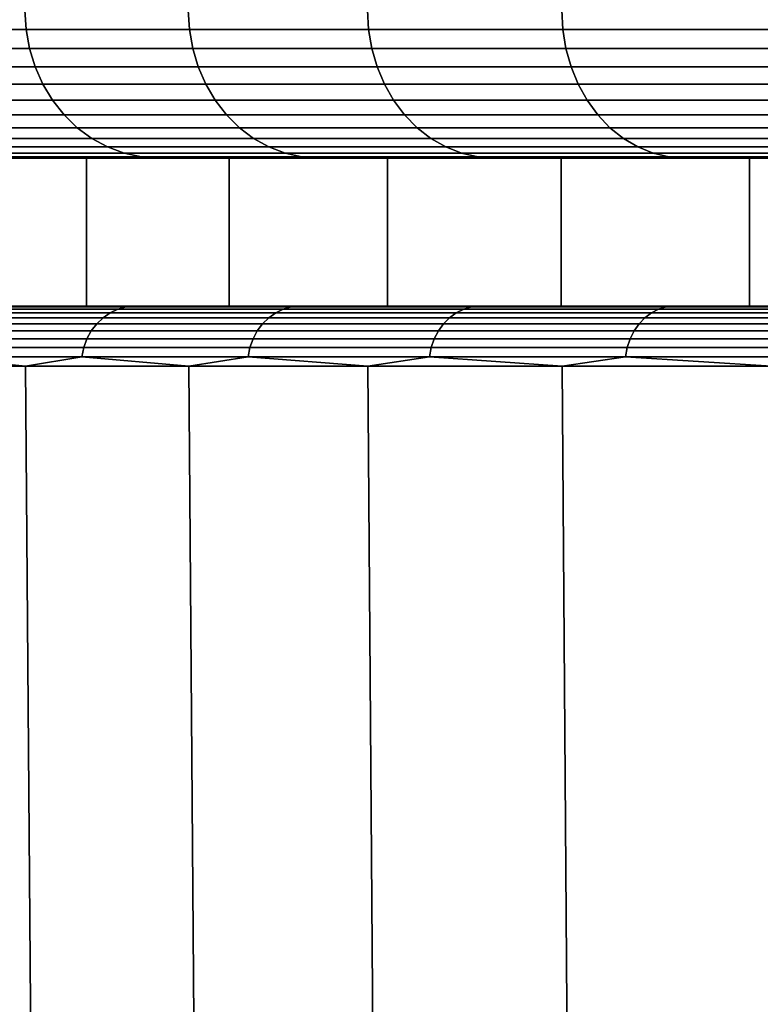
# Model space of a CAD drawing. Header units: metres. Extents: x -109 to 109, y -100 to 58.
# Tile 189 of 256: x -22.62 to -20.12, y -66.06 to -62.73. Entities that reach past the tile are written whole.
import ezdxf

# ---------------------------------------------------------------- set-up
doc = ezdxf.new("R2010")
doc.units = ezdxf.units.M
doc.layers.add('solid_21_062_100_XXX', color=7, linetype='CONTINUOUS')

msp = doc.modelspace()

# ---------------------------------------------------------------- linework, layer by layer
at = {"layer": 'solid_21_062_100_XXX'}
for points in [[(-23.093037, -62.765263, 14.06288), (-22.595865, -62.765263, 15.18448), (-22.599731, -62.700001, 15.186308), (-23.096989, -62.700001, 14.064517)], [(-22.595865, -62.765263, -6.189618), (-23.093037, -62.765263, -5.068018), (-23.096989, -62.700001, -5.069655), (-22.599731, -62.700001, -6.191446)], [(-22.595865, -62.765263, 15.18448), (-22.04426, -62.765263, 16.280333), (-22.048031, -62.700001, 16.282349), (-22.599731, -62.700001, 15.186308)], [(-22.04426, -62.765263, -7.285471), (-22.595865, -62.765263, -6.189618), (-22.599731, -62.700001, -6.191446), (-22.048031, -62.700001, -7.287488)], [(-22.04426, -62.765263, 16.280333), (-21.439547, -62.765263, 17.347801), (-21.443214, -62.700001, 17.349998), (-22.048031, -62.700001, 16.282349)], [(-21.439547, -62.765263, -8.352939), (-22.04426, -62.765263, -7.285471), (-22.048031, -62.700001, -7.287488), (-21.443214, -62.700001, -8.355138)], [(-21.439547, -62.765263, 17.347801), (-20.783184, -62.765263, 18.38431), (-20.786741, -62.700001, 18.386686), (-21.443214, -62.700001, 17.349998)], [(-20.783184, -62.765263, -9.389448), (-21.439547, -62.765263, -8.352939), (-21.443214, -62.700001, -8.355138), (-20.786741, -62.700001, -9.391825)], [(-20.783184, -62.765263, 18.38431), (-20.076752, -62.765263, 19.387365), (-20.080189, -62.700001, 19.389914), (-20.786741, -62.700001, 18.386686)], [(-20.076752, -62.765263, -10.392504), (-20.783184, -62.765263, -9.389448), (-20.786741, -62.700001, -9.391825), (-20.080189, -62.700001, -10.395052)], [(-23.093037, -62.765263, -5.068018), (-22.595865, -62.765263, -6.189618), (-22.584316, -62.829472, -6.184155), (-23.081232, -62.829472, -5.063128)], [(-22.595865, -62.765263, 15.18448), (-23.093037, -62.765263, 14.06288), (-23.081232, -62.829472, 14.05799), (-22.584316, -62.829472, 15.179017)], [(-22.595865, -62.765263, -6.189618), (-22.04426, -62.765263, -7.285471), (-22.032991, -62.829472, -7.279449), (-22.584316, -62.829472, -6.184155)], [(-22.04426, -62.765263, 16.280333), (-22.595865, -62.765263, 15.18448), (-22.584316, -62.829472, 15.179017), (-22.032991, -62.829472, 16.274311)], [(-22.04426, -62.765263, -7.285471), (-21.439547, -62.765263, -8.352939), (-21.428587, -62.829472, -8.34637), (-22.032991, -62.829472, -7.279449)], [(-21.439547, -62.765263, 17.347801), (-22.04426, -62.765263, 16.280333), (-22.032991, -62.829472, 16.274311), (-21.428587, -62.829472, 17.341232)], [(-21.439547, -62.765263, -8.352939), (-20.783184, -62.765263, -9.389448), (-20.77256, -62.829472, -9.38235), (-21.428587, -62.829472, -8.34637)], [(-20.783184, -62.765263, 18.38431), (-21.439547, -62.765263, 17.347801), (-21.428587, -62.829472, 17.341232), (-20.77256, -62.829472, 18.377213)], [(-20.783184, -62.765263, -9.389448), (-20.076752, -62.765263, -10.392504), (-20.06649, -62.829472, -10.384892), (-20.77256, -62.829472, -9.38235)], [(-20.076752, -62.765263, 19.387365), (-20.783184, -62.765263, 18.38431), (-20.77256, -62.829472, 18.377213), (-20.06649, -62.829472, 19.379755)], [(-23.081232, -62.829472, -5.063128), (-22.584316, -62.829472, -6.184155), (-22.565281, -62.891464, -6.175152), (-23.061779, -62.891464, -5.055071)], [(-22.584316, -62.829472, 15.179017), (-23.081232, -62.829472, 14.05799), (-23.061779, -62.891464, 14.049932), (-22.565281, -62.891464, 15.170014)], [(-22.584316, -62.829472, -6.184155), (-22.032991, -62.829472, -7.279449), (-22.014421, -62.891464, -7.269522), (-22.565281, -62.891464, -6.175152)], [(-22.032991, -62.829472, 16.274311), (-22.584316, -62.829472, 15.179017), (-22.565281, -62.891464, 15.170014), (-22.014421, -62.891464, 16.264383)], [(-22.032991, -62.829472, -7.279449), (-21.428587, -62.829472, -8.34637), (-21.410526, -62.891464, -8.335546), (-22.014421, -62.891464, -7.269522)], [(-21.428587, -62.829472, 17.341232), (-22.032991, -62.829472, 16.274311), (-22.014421, -62.891464, 16.264383), (-21.410526, -62.891464, 17.330406)], [(-21.428587, -62.829472, -8.34637), (-20.77256, -62.829472, -9.38235), (-20.755053, -62.891464, -9.370652), (-21.410526, -62.891464, -8.335546)], [(-20.77256, -62.829472, 18.377213), (-21.428587, -62.829472, 17.341232), (-21.410526, -62.891464, 17.330406), (-20.755053, -62.891464, 18.365513)], [(-20.77256, -62.829472, -9.38235), (-20.06649, -62.829472, -10.384892), (-20.049578, -62.891464, -10.37235), (-20.755053, -62.891464, -9.370652)], [(-20.06649, -62.829472, 19.379755), (-20.77256, -62.829472, 18.377213), (-20.755053, -62.891464, 18.365513), (-20.049578, -62.891464, 19.36721)], [(-23.061779, -62.891464, -5.055071), (-22.565281, -62.891464, -6.175152), (-22.539087, -62.950169, -6.162764), (-23.035009, -62.950169, -5.043983)], [(-22.565281, -62.891464, 15.170014), (-23.061779, -62.891464, 14.049932), (-23.035009, -62.950169, 14.038844), (-22.539087, -62.950169, 15.157625)], [(-22.565281, -62.891464, -6.175152), (-22.014421, -62.891464, -7.269522), (-21.988867, -62.950169, -7.255864), (-22.539087, -62.950169, -6.162764)], [(-22.014421, -62.891464, 16.264383), (-22.565281, -62.891464, 15.170014), (-22.539087, -62.950169, 15.157625), (-21.988867, -62.950169, 16.250725)], [(-22.014421, -62.891464, -7.269522), (-21.410526, -62.891464, -8.335546), (-21.385674, -62.950169, -8.320649), (-21.988867, -62.950169, -7.255864)], [(-21.410526, -62.891464, 17.330406), (-22.014421, -62.891464, 16.264383), (-21.988867, -62.950169, 16.250725), (-21.385674, -62.950169, 17.31551)], [(-21.410526, -62.891464, -8.335546), (-20.755053, -62.891464, -9.370652), (-20.730961, -62.950169, -9.354554), (-21.385674, -62.950169, -8.320649)], [(-20.755053, -62.891464, 18.365513), (-21.410526, -62.891464, 17.330406), (-21.385674, -62.950169, 17.31551), (-20.730961, -62.950169, 18.349417)], [(-20.755053, -62.891464, -9.370652), (-20.049578, -62.891464, -10.37235), (-20.026304, -62.950169, -10.355089), (-20.730961, -62.950169, -9.354554)], [(-20.049578, -62.891464, 19.36721), (-20.755053, -62.891464, 18.365513), (-20.730961, -62.950169, 18.349417), (-20.026304, -62.950169, 19.349951)], [(-23.035009, -62.950169, -5.043983), (-22.539087, -62.950169, -6.162764), (-22.506186, -63.004589, -6.147202), (-23.001383, -63.004589, -5.030054)], [(-22.539087, -62.950169, 15.157625), (-23.035009, -62.950169, 14.038844), (-23.001383, -63.004589, 14.024916), (-22.506186, -63.004589, 15.142064)], [(-22.539087, -62.950169, -6.162764), (-21.988867, -62.950169, -7.255864), (-21.956768, -63.004589, -7.238706), (-22.506186, -63.004589, -6.147202)], [(-21.988867, -62.950169, 16.250725), (-22.539087, -62.950169, 15.157625), (-22.506186, -63.004589, 15.142064), (-21.956768, -63.004589, 16.233568)], [(-21.988867, -62.950169, -7.255864), (-21.385674, -62.950169, -8.320649), (-21.354456, -63.004589, -8.301937), (-21.956768, -63.004589, -7.238706)], [(-21.385674, -62.950169, 17.31551), (-21.988867, -62.950169, 16.250725), (-21.956768, -63.004589, 16.233568), (-21.354456, -63.004589, 17.296799)], [(-21.385674, -62.950169, -8.320649), (-20.730961, -62.950169, -9.354554), (-20.700697, -63.004589, -9.334333), (-21.354456, -63.004589, -8.301937)], [(-20.730961, -62.950169, 18.349417), (-21.385674, -62.950169, 17.31551), (-21.354456, -63.004589, 17.296799), (-20.700697, -63.004589, 18.329195)], [(-20.730961, -62.950169, -9.354554), (-20.026304, -62.950169, -10.355089), (-19.99707, -63.004589, -10.333407), (-20.700697, -63.004589, -9.334333)], [(-20.026304, -62.950169, 19.349951), (-20.730961, -62.950169, 18.349417), (-20.700697, -63.004589, 18.329195), (-19.99707, -63.004589, 19.328268)], [(-23.001383, -63.004589, -5.030054), (-22.506186, -63.004589, -6.147202), (-22.467136, -63.053783, -6.128734), (-22.961475, -63.053783, -5.013524)], [(-22.506186, -63.004589, 15.142064), (-23.001383, -63.004589, 14.024916), (-22.961475, -63.053783, 14.008386), (-22.467136, -63.053783, 15.123595)], [(-22.506186, -63.004589, -6.147202), (-21.956768, -63.004589, -7.238706), (-21.918673, -63.053783, -7.218344), (-22.467136, -63.053783, -6.128734)], [(-21.956768, -63.004589, 16.233568), (-22.506186, -63.004589, 15.142064), (-22.467136, -63.053783, 15.123595), (-21.918673, -63.053783, 16.213205)], [(-21.956768, -63.004589, -7.238706), (-21.354456, -63.004589, -8.301937), (-21.317406, -63.053783, -8.27973), (-21.918673, -63.053783, -7.218344)], [(-21.354456, -63.004589, 17.296799), (-21.956768, -63.004589, 16.233568), (-21.918673, -63.053783, 16.213205), (-21.317406, -63.053783, 17.274591)], [(-21.354456, -63.004589, -8.301937), (-20.700697, -63.004589, -9.334333), (-20.664782, -63.053783, -9.310335), (-21.317406, -63.053783, -8.27973)], [(-20.700697, -63.004589, 18.329195), (-21.354456, -63.004589, 17.296799), (-21.317406, -63.053783, 17.274591), (-20.664782, -63.053783, 18.305197)], [(-20.700697, -63.004589, -9.334333), (-19.99707, -63.004589, -10.333407), (-19.962376, -63.053783, -10.307675), (-20.664782, -63.053783, -9.310335)], [(-19.99707, -63.004589, 19.328268), (-20.700697, -63.004589, 18.329195), (-20.664782, -63.053783, 18.305197), (-19.962376, -63.053783, 19.302538)], [(-22.961475, -63.053783, -5.013524), (-22.467136, -63.053783, -6.128734), (-22.422613, -63.096916, -6.107675), (-22.915972, -63.096916, -4.994675)], [(-22.467136, -63.053783, 15.123595), (-22.961475, -63.053783, 14.008386), (-22.915972, -63.096916, 13.989537), (-22.422613, -63.096916, 15.102537)], [(-22.467136, -63.053783, -6.128734), (-21.918673, -63.053783, -7.218344), (-21.875237, -63.096916, -7.195127), (-22.422613, -63.096916, -6.107675)], [(-21.918673, -63.053783, 16.213205), (-22.467136, -63.053783, 15.123595), (-22.422613, -63.096916, 15.102537), (-21.875237, -63.096916, 16.189987)], [(-21.918673, -63.053783, -7.218344), (-21.317406, -63.053783, -8.27973), (-21.27516, -63.096916, -8.254409), (-21.875237, -63.096916, -7.195127)], [(-21.317406, -63.053783, 17.274591), (-21.918673, -63.053783, 16.213205), (-21.875237, -63.096916, 16.189987), (-21.27516, -63.096916, 17.249271)], [(-21.317406, -63.053783, -8.27973), (-20.664782, -63.053783, -9.310335), (-20.623829, -63.096916, -9.282971), (-21.27516, -63.096916, -8.254409)], [(-20.664782, -63.053783, 18.305197), (-21.317406, -63.053783, 17.274591), (-21.27516, -63.096916, 17.249271), (-20.623829, -63.096916, 18.277834)], [(-20.664782, -63.053783, -9.310335), (-19.962376, -63.053783, -10.307675), (-19.922815, -63.096916, -10.278336), (-20.623829, -63.096916, -9.282971)], [(-19.962376, -63.053783, 19.302538), (-20.664782, -63.053783, 18.305197), (-20.623829, -63.096916, 18.277834), (-19.922815, -63.096916, 19.273197)], [(-22.915972, -63.096916, -4.994675), (-22.422613, -63.096916, -6.107675), (-22.373377, -63.13324, -6.084388), (-22.865652, -63.13324, -4.973832)], [(-22.422613, -63.096916, 15.102537), (-22.915972, -63.096916, 13.989537), (-22.865652, -63.13324, 13.968694), (-22.373377, -63.13324, 15.079249)], [(-22.422613, -63.096916, -6.107675), (-21.875237, -63.096916, -7.195127), (-21.827202, -63.13324, -7.169451), (-22.373377, -63.13324, -6.084388)], [(-21.875237, -63.096916, 16.189987), (-22.422613, -63.096916, 15.102537), (-22.373377, -63.13324, 15.079249), (-21.827202, -63.13324, 16.164312)], [(-21.875237, -63.096916, -7.195127), (-21.27516, -63.096916, -8.254409), (-21.228443, -63.13324, -8.226408), (-21.827202, -63.13324, -7.169451)], [(-21.27516, -63.096916, 17.249271), (-21.875237, -63.096916, 16.189987), (-21.827202, -63.13324, 16.164312), (-21.228443, -63.13324, 17.22127)], [(-21.27516, -63.096916, -8.254409), (-20.623829, -63.096916, -9.282971), (-20.578543, -63.13324, -9.252712), (-21.228443, -63.13324, -8.226408)], [(-20.623829, -63.096916, 18.277834), (-21.27516, -63.096916, 17.249271), (-21.228443, -63.13324, 17.22127), (-20.578543, -63.13324, 18.247574)], [(-20.623829, -63.096916, -9.282971), (-19.922815, -63.096916, -10.278336), (-19.879068, -63.13324, -10.245891), (-20.578543, -63.13324, -9.252712)], [(-19.922815, -63.096916, 19.273197), (-20.623829, -63.096916, 18.277834), (-20.578543, -63.13324, 18.247574), (-19.879068, -63.13324, 19.240753)], [(-22.865652, -63.13324, -4.973832), (-22.373377, -63.13324, -6.084388), (-22.320271, -63.16214, -6.059271), (-22.811378, -63.16214, -4.951351)], [(-22.373377, -63.13324, 15.079249), (-22.865652, -63.13324, 13.968694), (-22.811378, -63.16214, 13.946213), (-22.320271, -63.16214, 15.054133)], [(-22.373377, -63.13324, -6.084388), (-21.827202, -63.13324, -7.169451), (-21.775393, -63.16214, -7.141759), (-22.320271, -63.16214, -6.059271)], [(-21.827202, -63.13324, 16.164312), (-22.373377, -63.13324, 15.079249), (-22.320271, -63.16214, 15.054133), (-21.775393, -63.16214, 16.136621)], [(-21.827202, -63.13324, -7.169451), (-21.228443, -63.13324, -8.226408), (-21.178055, -63.16214, -8.196207), (-21.775393, -63.16214, -7.141759)], [(-21.228443, -63.13324, 17.22127), (-21.827202, -63.13324, 16.164312), (-21.775393, -63.16214, 16.136621), (-21.178055, -63.16214, 17.191069)], [(-21.228443, -63.13324, -8.226408), (-20.578543, -63.13324, -9.252712), (-20.529697, -63.16214, -9.220075), (-21.178055, -63.16214, -8.196207)], [(-20.578543, -63.13324, 18.247574), (-21.228443, -63.13324, 17.22127), (-21.178055, -63.16214, 17.191069), (-20.529697, -63.16214, 18.214937)], [(-20.578543, -63.13324, -9.252712), (-19.879068, -63.13324, -10.245891), (-19.831882, -63.16214, -10.210896), (-20.529697, -63.16214, -9.220075)], [(-19.879068, -63.13324, 19.240753), (-20.578543, -63.13324, 18.247574), (-20.529697, -63.16214, 18.214937), (-19.831882, -63.16214, 19.205757)], [(-22.811378, -63.16214, -4.951351), (-22.320271, -63.16214, -6.059271), (-22.264208, -63.183117, -6.032755), (-22.754082, -63.183117, -4.927619)], [(-22.320271, -63.16214, 15.054133), (-22.811378, -63.16214, 13.946213), (-22.754082, -63.183117, 13.922481), (-22.264208, -63.183117, 15.027617)], [(-22.320271, -63.16214, -6.059271), (-21.775393, -63.16214, -7.141759), (-21.720697, -63.183117, -7.112524), (-22.264208, -63.183117, -6.032755)], [(-21.775393, -63.16214, 16.136621), (-22.320271, -63.16214, 15.054133), (-22.264208, -63.183117, 15.027617), (-21.720697, -63.183117, 16.107386)], [(-21.775393, -63.16214, -7.141759), (-21.178055, -63.16214, -8.196207), (-21.124861, -63.183117, -8.164324), (-21.720697, -63.183117, -7.112524)], [(-21.178055, -63.16214, 17.191069), (-21.775393, -63.16214, 16.136621), (-21.720697, -63.183117, 16.107386), (-21.124861, -63.183117, 17.159185)], [(-21.178055, -63.16214, -8.196207), (-20.529697, -63.16214, -9.220075), (-20.478132, -63.183117, -9.185619), (-21.124861, -63.183117, -8.164324)], [(-20.529697, -63.16214, 18.214937), (-21.178055, -63.16214, 17.191069), (-21.124861, -63.183117, 17.159185), (-20.478132, -63.183117, 18.180481)], [(-20.529697, -63.16214, -9.220075), (-19.831882, -63.16214, -10.210896), (-19.78207, -63.183117, -10.173952), (-20.478132, -63.183117, -9.185619)], [(-19.831882, -63.16214, 19.205757), (-20.529697, -63.16214, 18.214937), (-20.478132, -63.183117, 18.180481), (-19.78207, -63.183117, 19.168814)], [(-22.820141, -63.200001, -3.667712), (-23.067566, -63.200001, -3.757101), (-22.634705, -63.200001, -4.87914), (-22.392004, -63.200001, -4.777618)], [(-22.820141, -63.200001, 12.662574), (-22.392004, -63.200001, 13.77248), (-22.634689, -63.200001, 13.874041), (-23.067553, -63.200001, 12.752001)], [(-22.82015, -63.700001, 12.662561), (-22.392029, -63.700001, 13.772421), (-22.392004, -63.200001, 13.77248), (-22.820141, -63.200001, 12.662574)], [(-22.392029, -63.700001, -4.777559), (-22.82015, -63.700001, -3.667699), (-22.820141, -63.200001, -3.667712), (-22.392004, -63.200001, -4.777618)], [(-22.754082, -63.183117, -4.927619), (-22.264208, -63.183117, -6.032755), (-22.206148, -63.195808, -6.005295), (-22.694744, -63.195808, -4.90304)], [(-22.264208, -63.183117, 15.027617), (-22.754082, -63.183117, 13.922481), (-22.694744, -63.195808, 13.897902), (-22.206148, -63.195808, 15.000156)], [(-22.694744, -63.195808, -4.90304), (-22.206148, -63.195808, -6.005295), (-22.147303, -63.200001, -5.978587), (-22.634705, -63.200001, -4.87914)], [(-22.694744, -63.195808, 13.897902), (-22.634689, -63.200001, 13.874041), (-22.147289, -63.200001, 14.973478), (-22.206148, -63.195808, 15.000156)], [(-22.392004, -63.200001, -4.777618), (-22.634705, -63.200001, -4.87914), (-22.147303, -63.200001, -5.978587), (-21.909918, -63.200001, -5.865186)], [(-22.392004, -63.200001, 13.77248), (-21.909918, -63.200001, 14.860047), (-22.147289, -63.200001, 14.973478), (-22.634689, -63.200001, 13.874041)], [(-22.392029, -63.700001, 13.772421), (-21.9098, -63.700001, 14.860297), (-21.909918, -63.200001, 14.860047), (-22.392004, -63.200001, 13.77248)], [(-21.9098, -63.700001, -5.865436), (-22.392029, -63.700001, -4.777559), (-22.392004, -63.200001, -4.777618), (-21.909918, -63.200001, -5.865186)], [(-22.264208, -63.183117, -6.032755), (-21.720697, -63.183117, -7.112524), (-21.664055, -63.195808, -7.082248), (-22.206148, -63.195808, -6.005295)], [(-21.720697, -63.183117, 16.107386), (-22.264208, -63.183117, 15.027617), (-22.206148, -63.195808, 15.000156), (-21.664055, -63.195808, 16.07711)], [(-22.206148, -63.195808, -6.005295), (-21.664055, -63.195808, -7.082248), (-21.606548, -63.200001, -7.052768), (-22.147303, -63.200001, -5.978587)], [(-22.206148, -63.195808, 15.000156), (-22.147289, -63.200001, 14.973478), (-21.606533, -63.200001, 16.047659), (-21.664055, -63.195808, 16.07711)], [(-21.909918, -63.200001, -5.865186), (-22.147303, -63.200001, -5.978587), (-21.606548, -63.200001, -7.052768), (-21.37505, -63.200001, -6.927789)], [(-21.909918, -63.200001, 14.860047), (-21.37505, -63.200001, 15.92265), (-21.606533, -63.200001, 16.047659), (-22.147289, -63.200001, 14.973478)], [(-21.9098, -63.700001, 14.860297), (-21.375139, -63.700001, 15.922489), (-21.37505, -63.200001, 15.92265), (-21.909918, -63.200001, 14.860047)], [(-21.375139, -63.700001, -6.927627), (-21.9098, -63.700001, -5.865436), (-21.909918, -63.200001, -5.865186), (-21.37505, -63.200001, -6.927789)], [(-21.720697, -63.183117, -7.112524), (-21.124861, -63.183117, -8.164324), (-21.069773, -63.195808, -8.131305), (-21.664055, -63.195808, -7.082248)], [(-21.124861, -63.183117, 17.159185), (-21.720697, -63.183117, 16.107386), (-21.664055, -63.195808, 16.07711), (-21.069773, -63.195808, 17.126167)], [(-21.664055, -63.195808, -7.082248), (-21.069773, -63.195808, -8.131305), (-21.013744, -63.200001, -8.099099), (-21.606548, -63.200001, -7.052768)], [(-21.664055, -63.195808, 16.07711), (-21.606533, -63.200001, 16.047659), (-21.013723, -63.200001, 17.093996), (-21.069773, -63.195808, 17.126167)], [(-21.37505, -63.200001, -6.927789), (-21.606548, -63.200001, -7.052768), (-21.013744, -63.200001, -8.099099), (-20.788687, -63.200001, -7.962862)], [(-21.37505, -63.200001, 15.92265), (-20.788687, -63.200001, 16.957724), (-21.013723, -63.200001, 17.093996), (-21.606533, -63.200001, 16.047659)], [(-21.375139, -63.700001, 15.922489), (-20.788742, -63.700001, 16.957634), (-20.788687, -63.200001, 16.957724), (-21.37505, -63.200001, 15.92265)], [(-20.788742, -63.700001, -7.962773), (-21.375139, -63.700001, -6.927627), (-21.37505, -63.200001, -6.927789), (-20.788687, -63.200001, -7.962862)], [(-21.124861, -63.183117, -8.164324), (-20.478132, -63.183117, -9.185619), (-20.42473, -63.195808, -9.149938), (-21.069773, -63.195808, -8.131305)], [(-20.478132, -63.183117, 18.180481), (-21.124861, -63.183117, 17.159185), (-21.069773, -63.195808, 17.126167), (-20.42473, -63.195808, 18.1448)], [(-21.069773, -63.195808, -8.131305), (-20.42473, -63.195808, -9.149938), (-20.370295, -63.200001, -9.115103), (-21.013744, -63.200001, -8.099099)], [(-21.069773, -63.195808, 17.126167), (-21.013723, -63.200001, 17.093996), (-20.370274, -63.200001, 18.109995), (-20.42473, -63.195808, 18.1448)], [(-20.788687, -63.200001, -7.962862), (-21.013744, -63.200001, -8.099099), (-20.370295, -63.200001, -9.115103), (-20.152246, -63.200001, -8.96791)], [(-20.788687, -63.200001, 16.957724), (-20.152246, -63.200001, 17.96277), (-20.370274, -63.200001, 18.109995), (-21.013723, -63.200001, 17.093996)], [(-20.788742, -63.700001, 16.957634), (-20.152159, -63.700001, 17.962908), (-20.152246, -63.200001, 17.96277), (-20.788687, -63.200001, 16.957724)], [(-20.152159, -63.700001, -8.968045), (-20.788742, -63.700001, -7.962773), (-20.788687, -63.200001, -7.962862), (-20.152246, -63.200001, -8.96791)], [(-20.478132, -63.183117, -9.185619), (-19.78207, -63.183117, -10.173952), (-19.730484, -63.195808, -10.135693), (-20.42473, -63.195808, -9.149938)], [(-19.78207, -63.183117, 19.168814), (-20.478132, -63.183117, 18.180481), (-20.42473, -63.195808, 18.1448), (-19.730484, -63.195808, 19.130554)], [(-20.42473, -63.195808, -9.149938), (-19.730484, -63.195808, -10.135693), (-19.677752, -63.200001, -10.098322), (-20.370295, -63.200001, -9.115103)], [(-20.42473, -63.195808, 18.1448), (-20.370274, -63.200001, 18.109995), (-19.677734, -63.200001, 19.093208), (-19.730484, -63.195808, 19.130554)], [(-20.152246, -63.200001, -8.96791), (-20.370295, -63.200001, -9.115103), (-19.677752, -63.200001, -10.098322), (-19.467266, -63.200001, -9.940504)], [(-20.152246, -63.200001, 17.96277), (-19.467266, -63.200001, 18.935366), (-19.677734, -63.200001, 19.093208), (-20.370274, -63.200001, 18.109995)], [(-20.152159, -63.700001, 17.962908), (-19.467421, -63.700001, 18.935156), (-19.467266, -63.200001, 18.935366), (-20.152246, -63.200001, 17.96277)], [(-19.467421, -63.700001, -9.940293), (-20.152159, -63.700001, -8.968045), (-20.152246, -63.200001, -8.96791), (-19.467266, -63.200001, -9.940504)], [(-22.392029, -63.700001, -4.777559), (-22.416813, -63.700001, -6.106315), (-22.910173, -63.700001, -4.993456), (-22.82015, -63.700001, -3.667699)], [(-22.763453, -63.70245, -5.418575), (-22.910173, -63.700001, -4.993456), (-22.416813, -63.700001, -6.106315)], [(-22.392029, -63.700001, 13.772421), (-22.82015, -63.700001, 12.662561), (-22.91017, -63.700001, 13.988324), (-22.416811, -63.700001, 15.101183)], [(-22.763453, -63.70245, 14.413437), (-22.416811, -63.700001, 15.101183), (-22.91017, -63.700001, 13.988324)], [(-22.763453, -63.70245, -5.418575), (-22.257793, -63.70245, -6.506774), (-22.285328, -63.709827, -6.520387), (-22.791613, -63.709827, -5.430841)], [(-22.257793, -63.70245, 15.501637), (-22.763453, -63.70245, 14.413437), (-22.791613, -63.709827, 14.425703), (-22.285328, -63.709827, 15.515249)], [(-22.257793, -63.70245, 15.501637), (-22.416811, -63.700001, 15.101183), (-22.763453, -63.70245, 14.413437)], [(-22.763453, -63.70245, -5.418575), (-22.416813, -63.700001, -6.106315), (-22.257793, -63.70245, -6.506774)], [(-21.375139, -63.700001, -6.927627), (-21.869436, -63.700001, -7.193623), (-22.416813, -63.700001, -6.106315), (-21.9098, -63.700001, -5.865436)], [(-22.257793, -63.70245, -6.506774), (-22.416813, -63.700001, -6.106315), (-21.869436, -63.700001, -7.193623)], [(-22.392029, -63.700001, -4.777559), (-21.9098, -63.700001, -5.865436), (-22.416813, -63.700001, -6.106315)], [(-21.9098, -63.700001, 14.860297), (-22.392029, -63.700001, 13.772421), (-22.416811, -63.700001, 15.101183), (-21.869432, -63.700001, 16.188492)], [(-22.257793, -63.70245, 15.501637), (-21.869432, -63.700001, 16.188492), (-22.416811, -63.700001, 15.101183)], [(-22.257793, -63.70245, -6.506774), (-21.700151, -63.70245, -7.569273), (-21.726995, -63.709827, -7.5842), (-22.285328, -63.709827, -6.520387)], [(-21.700151, -63.70245, 16.564135), (-22.257793, -63.70245, 15.501637), (-22.285328, -63.709827, 15.515249), (-21.726995, -63.709827, 16.579062)], [(-21.700151, -63.70245, 16.564135), (-21.869432, -63.700001, 16.188492), (-22.257793, -63.70245, 15.501637)], [(-22.257793, -63.70245, -6.506774), (-21.869436, -63.700001, -7.193623), (-21.700151, -63.70245, -7.569273)], [(-21.375139, -63.700001, 15.922489), (-21.9098, -63.700001, 14.860297), (-21.869432, -63.700001, 16.188492)], [(-20.788742, -63.700001, -7.962773), (-21.269361, -63.700001, -8.252755), (-21.869436, -63.700001, -7.193623), (-21.375139, -63.700001, -6.927627)], [(-21.700151, -63.70245, -7.569273), (-21.869436, -63.700001, -7.193623), (-21.269361, -63.700001, -8.252755)], [(-20.788742, -63.700001, 16.957634), (-21.375139, -63.700001, 15.922489), (-21.869432, -63.700001, 16.188492), (-21.269358, -63.700001, 17.247623)], [(-21.700151, -63.70245, 16.564135), (-21.269358, -63.700001, 17.247623), (-21.869432, -63.700001, 16.188492)], [(-21.700151, -63.70245, -7.569273), (-21.091827, -63.70245, -8.60359), (-21.11792, -63.709827, -8.619797), (-21.726995, -63.709827, -7.5842)], [(-21.091827, -63.70245, 17.598452), (-21.700151, -63.70245, 16.564135), (-21.726995, -63.709827, 16.579062), (-21.11792, -63.709827, 17.614658)], [(-21.091827, -63.70245, 17.598452), (-21.269358, -63.700001, 17.247623), (-21.700151, -63.70245, 16.564135)], [(-21.700151, -63.70245, -7.569273), (-21.269361, -63.700001, -8.252755), (-21.091827, -63.70245, -8.60359)], [(-20.152159, -63.700001, -8.968045), (-20.61804, -63.700001, -9.281155), (-21.269361, -63.700001, -8.252755), (-20.788742, -63.700001, -7.962773)], [(-21.091827, -63.70245, -8.60359), (-21.269361, -63.700001, -8.252755), (-20.61804, -63.700001, -9.281155)], [(-20.152159, -63.700001, 17.962908), (-20.788742, -63.700001, 16.957634), (-21.269358, -63.700001, 17.247623), (-20.618036, -63.700001, 18.276022)], [(-21.091827, -63.70245, 17.598452), (-20.618036, -63.700001, 18.276022), (-21.269358, -63.700001, 17.247623)], [(-21.091827, -63.70245, -8.60359), (-20.434242, -63.70245, -9.607308), (-20.45952, -63.709827, -9.624757), (-21.11792, -63.709827, -8.619797)], [(-20.434242, -63.70245, 18.602169), (-21.091827, -63.70245, 17.598452), (-21.11792, -63.709827, 17.614658), (-20.45952, -63.709827, 18.619617)], [(-20.434242, -63.70245, 18.602169), (-20.618036, -63.700001, 18.276022), (-21.091827, -63.70245, 17.598452)], [(-21.091827, -63.70245, -8.60359), (-20.61804, -63.700001, -9.281155), (-20.434242, -63.70245, -9.607308)], [(-19.467421, -63.700001, -9.940293), (-19.917048, -63.700001, -10.27634), (-20.61804, -63.700001, -9.281155), (-20.152159, -63.700001, -8.968045)], [(-20.434242, -63.70245, -9.607308), (-20.61804, -63.700001, -9.281155), (-19.917048, -63.700001, -10.27634)], [(-19.467421, -63.700001, 18.935156), (-20.152159, -63.700001, 17.962908), (-20.618036, -63.700001, 18.276022), (-19.917044, -63.700001, 19.271206)], [(-20.434242, -63.70245, 18.602169), (-19.917044, -63.700001, 19.271206), (-20.618036, -63.700001, 18.276022)], [(-20.434242, -63.70245, -9.607308), (-19.728931, -63.70245, -10.578084), (-19.753338, -63.709827, -10.596733), (-20.45952, -63.709827, -9.624757)], [(-19.728931, -63.70245, 19.572947), (-20.434242, -63.70245, 18.602169), (-20.45952, -63.709827, 18.619617), (-19.753338, -63.709827, 19.591595)], [(-19.728931, -63.70245, 19.572947), (-19.917044, -63.700001, 19.271206), (-20.434242, -63.70245, 18.602169)], [(-20.434242, -63.70245, -9.607308), (-19.917048, -63.700001, -10.27634), (-19.728931, -63.70245, -10.578084)], [(-22.818356, -63.721951, -5.442491), (-22.311478, -63.721951, -6.533315), (-22.335588, -63.738514, -6.545236), (-22.843016, -63.738514, -5.453233)], [(-22.311478, -63.721951, 15.528177), (-22.818356, -63.721951, 14.437353), (-22.843016, -63.738514, 14.448095), (-22.335588, -63.738514, 15.540098)], [(-22.791613, -63.709827, -5.430841), (-22.285328, -63.709827, -6.520387), (-22.311478, -63.721951, -6.533315), (-22.818356, -63.721951, -5.442491)], [(-22.285328, -63.709827, 15.515249), (-22.791613, -63.709827, 14.425703), (-22.818356, -63.721951, 14.437353), (-22.311478, -63.721951, 15.528177)], [(-22.311478, -63.721951, -6.533315), (-21.752489, -63.721951, -7.598377), (-21.775997, -63.738514, -7.611449), (-22.335588, -63.738514, -6.545236)], [(-21.752489, -63.721951, 16.593239), (-22.311478, -63.721951, 15.528177), (-22.335588, -63.738514, 15.540098), (-21.775997, -63.738514, 16.60631)], [(-22.285328, -63.709827, -6.520387), (-21.726995, -63.709827, -7.5842), (-21.752489, -63.721951, -7.598377), (-22.311478, -63.721951, -6.533315)], [(-21.726995, -63.709827, 16.579062), (-22.285328, -63.709827, 15.515249), (-22.311478, -63.721951, 15.528177), (-21.752489, -63.721951, 16.593239)], [(-21.752489, -63.721951, -7.598377), (-21.142698, -63.721951, -8.635188), (-21.165548, -63.738514, -8.649381), (-21.775997, -63.738514, -7.611449)], [(-21.142698, -63.721951, 17.630051), (-21.752489, -63.721951, 16.593239), (-21.775997, -63.738514, 16.60631), (-21.165548, -63.738514, 17.644241)], [(-21.726995, -63.709827, -7.5842), (-21.11792, -63.709827, -8.619797), (-21.142698, -63.721951, -8.635188), (-21.752489, -63.721951, -7.598377)], [(-21.11792, -63.709827, 17.614658), (-21.726995, -63.709827, 16.579062), (-21.752489, -63.721951, 16.593239), (-21.142698, -63.721951, 17.630051)], [(-21.142698, -63.721951, -8.635188), (-20.483528, -63.721951, -9.641327), (-20.505665, -63.738514, -9.656607), (-21.165548, -63.738514, -8.649381)], [(-20.483528, -63.721951, 18.636189), (-21.142698, -63.721951, 17.630051), (-21.165548, -63.738514, 17.644241), (-20.505665, -63.738514, 18.651468)], [(-21.11792, -63.709827, -8.619797), (-20.45952, -63.709827, -9.624757), (-20.483528, -63.721951, -9.641327), (-21.142698, -63.721951, -8.635188)], [(-20.45952, -63.709827, 18.619617), (-21.11792, -63.709827, 17.614658), (-21.142698, -63.721951, 17.630051), (-20.483528, -63.721951, 18.636189)], [(-20.483528, -63.721951, -9.641327), (-19.776516, -63.721951, -10.614445), (-19.797888, -63.738514, -10.630776), (-20.505665, -63.738514, -9.656607)], [(-19.776516, -63.721951, 19.609306), (-20.483528, -63.721951, 18.636189), (-20.505665, -63.738514, 18.651468), (-19.797888, -63.738514, 19.625639)], [(-20.45952, -63.709827, -9.624757), (-19.753338, -63.709827, -10.596733), (-19.776516, -63.721951, -10.614445), (-20.483528, -63.721951, -9.641327)], [(-19.753338, -63.709827, 19.591595), (-20.45952, -63.709827, 18.619617), (-20.483528, -63.721951, 18.636189), (-19.776516, -63.721951, 19.609306)], [(-22.864977, -63.759106, -5.4628), (-22.357063, -63.759106, -6.555853), (-22.375362, -63.783215, -6.5649), (-22.883692, -63.783215, -5.470952)], [(-22.357063, -63.759106, 15.550714), (-22.864977, -63.759106, 14.457662), (-22.883692, -63.783215, 14.465814), (-22.375362, -63.783215, 15.559761)], [(-22.843016, -63.738514, -5.453233), (-22.335588, -63.738514, -6.545236), (-22.357063, -63.759106, -6.555853), (-22.864977, -63.759106, -5.4628)], [(-22.335588, -63.738514, 15.540098), (-22.843016, -63.738514, 14.448095), (-22.864977, -63.759106, 14.457662), (-22.357063, -63.759106, 15.550714)], [(-22.357063, -63.759106, -6.555853), (-21.796934, -63.759106, -7.62309), (-21.814774, -63.783215, -7.633011), (-22.375362, -63.783215, -6.5649)], [(-21.796934, -63.759106, 16.617952), (-22.357063, -63.759106, 15.550714), (-22.375362, -63.783215, 15.559761), (-21.814774, -63.783215, 16.627872)], [(-22.335588, -63.738514, -6.545236), (-21.775997, -63.738514, -7.611449), (-21.796934, -63.759106, -7.62309), (-22.357063, -63.759106, -6.555853)], [(-21.775997, -63.738514, 16.60631), (-22.335588, -63.738514, 15.540098), (-22.357063, -63.759106, 15.550714), (-21.796934, -63.759106, 16.617952)], [(-21.796934, -63.759106, -7.62309), (-21.185896, -63.759106, -8.66202), (-21.203236, -63.783215, -8.672791), (-21.814774, -63.783215, -7.633011)], [(-21.185896, -63.759106, 17.656881), (-21.796934, -63.759106, 16.617952), (-21.814774, -63.783215, 16.627872), (-21.203236, -63.783215, 17.667652)], [(-21.775997, -63.738514, -7.611449), (-21.165548, -63.738514, -8.649381), (-21.185896, -63.759106, -8.66202), (-21.796934, -63.759106, -7.62309)], [(-21.165548, -63.738514, 17.644241), (-21.775997, -63.738514, 16.60631), (-21.796934, -63.759106, 16.617952), (-21.185896, -63.759106, 17.656881)], [(-21.185896, -63.759106, -8.66202), (-20.525377, -63.759106, -9.670215), (-20.542177, -63.783215, -9.68181), (-21.203236, -63.783215, -8.672791)], [(-20.525377, -63.759106, 18.665077), (-21.185896, -63.759106, 17.656881), (-21.203236, -63.783215, 17.667652), (-20.542177, -63.783215, 18.676672)], [(-21.165548, -63.738514, -8.649381), (-20.505665, -63.738514, -9.656607), (-20.525377, -63.759106, -9.670215), (-21.185896, -63.759106, -8.66202)], [(-20.505665, -63.738514, 18.651468), (-21.165548, -63.738514, 17.644241), (-21.185896, -63.759106, 17.656881), (-20.525377, -63.759106, 18.665077)], [(-20.525377, -63.759106, -9.670215), (-19.816923, -63.759106, -10.645321), (-19.833143, -63.783215, -10.657715), (-20.542177, -63.783215, -9.68181)], [(-19.816923, -63.759106, 19.640182), (-20.525377, -63.759106, 18.665077), (-20.542177, -63.783215, 18.676672), (-19.833143, -63.783215, 19.652576)], [(-20.505665, -63.738514, -9.656607), (-19.797888, -63.738514, -10.630776), (-19.816923, -63.759106, -10.645321), (-20.525377, -63.759106, -9.670215)], [(-19.797888, -63.738514, 19.625639), (-20.505665, -63.738514, 18.651468), (-20.525377, -63.759106, 18.665077), (-19.816923, -63.759106, 19.640182)], [(-22.883692, -63.783215, -5.470952), (-22.375362, -63.783215, -6.5649), (-22.39003, -63.810234, -6.572152), (-22.898693, -63.810234, -5.477487)], [(-22.375362, -63.783215, 15.559761), (-22.883692, -63.783215, 14.465814), (-22.898693, -63.810234, 14.472348), (-22.39003, -63.810234, 15.567014)], [(-22.375362, -63.783215, -6.5649), (-21.814774, -63.783215, -7.633011), (-21.829075, -63.810234, -7.640963), (-22.39003, -63.810234, -6.572152)], [(-21.814774, -63.783215, 16.627872), (-22.375362, -63.783215, 15.559761), (-22.39003, -63.810234, 15.567014), (-21.829075, -63.810234, 16.635824)], [(-21.814774, -63.783215, -7.633011), (-21.203236, -63.783215, -8.672791), (-21.217136, -63.810234, -8.681424), (-21.829075, -63.810234, -7.640963)], [(-21.203236, -63.783215, 17.667652), (-21.814774, -63.783215, 16.627872), (-21.829075, -63.810234, 16.635824), (-21.217136, -63.810234, 17.676287)], [(-21.203236, -63.783215, -8.672791), (-20.542177, -63.783215, -9.68181), (-20.555645, -63.810234, -9.691106), (-21.217136, -63.810234, -8.681424)], [(-20.542177, -63.783215, 18.676672), (-21.203236, -63.783215, 17.667652), (-21.217136, -63.810234, 17.676287), (-20.555645, -63.810234, 18.685968)], [(-20.542177, -63.783215, -9.68181), (-19.833143, -63.783215, -10.657715), (-19.846144, -63.810234, -10.667649), (-20.555645, -63.810234, -9.691106)], [(-19.833143, -63.783215, 19.652576), (-20.542177, -63.783215, 18.676672), (-20.555645, -63.810234, 18.685968), (-19.846144, -63.810234, 19.662512)], [(-22.898693, -63.810234, -5.477487), (-22.39003, -63.810234, -6.572152), (-22.400702, -63.839497, -6.577427), (-22.909607, -63.839497, -5.482241)], [(-22.39003, -63.810234, 15.567014), (-22.898693, -63.810234, 14.472348), (-22.909607, -63.839497, 14.477103), (-22.400702, -63.839497, 15.572289)], [(-22.39003, -63.810234, -6.572152), (-21.829075, -63.810234, -7.640963), (-21.839478, -63.839497, -7.646748), (-22.400702, -63.839497, -6.577427)], [(-21.829075, -63.810234, 16.635824), (-22.39003, -63.810234, 15.567014), (-22.400702, -63.839497, 15.572289), (-21.839478, -63.839497, 16.641609)], [(-21.829075, -63.810234, -7.640963), (-21.217136, -63.810234, -8.681424), (-21.227249, -63.839497, -8.687705), (-21.839478, -63.839497, -7.646748)], [(-21.217136, -63.810234, 17.676287), (-21.829075, -63.810234, 16.635824), (-21.839478, -63.839497, 16.641609), (-21.227249, -63.839497, 17.682568)], [(-21.217136, -63.810234, -8.681424), (-20.555645, -63.810234, -9.691106), (-20.565441, -63.839497, -9.697868), (-21.227249, -63.839497, -8.687705)], [(-20.555645, -63.810234, 18.685968), (-21.217136, -63.810234, 17.676287), (-21.227249, -63.839497, 17.682568), (-20.565441, -63.839497, 18.69273)], [(-20.555645, -63.810234, -9.691106), (-19.846144, -63.810234, -10.667649), (-19.855602, -63.839497, -10.674877), (-20.565441, -63.839497, -9.697868)], [(-19.846144, -63.810234, 19.662512), (-20.555645, -63.810234, 18.685968), (-20.565441, -63.839497, 18.69273), (-19.855602, -63.839497, 19.669739)], [(-22.909607, -63.839497, -5.482241), (-22.400702, -63.839497, -6.577427), (-22.40711, -63.870266, -6.580596), (-22.916161, -63.870266, -5.485096)], [(-22.400702, -63.839497, 15.572289), (-22.909607, -63.839497, 14.477103), (-22.916161, -63.870266, 14.479958), (-22.40711, -63.870266, 15.575458)], [(-22.400702, -63.839497, -6.577427), (-21.839478, -63.839497, -7.646748), (-21.845726, -63.870266, -7.650222), (-22.40711, -63.870266, -6.580596)], [(-21.839478, -63.839497, 16.641609), (-22.400702, -63.839497, 15.572289), (-22.40711, -63.870266, 15.575458), (-21.845726, -63.870266, 16.645084)], [(-21.839478, -63.839497, -7.646748), (-21.227249, -63.839497, -8.687705), (-21.23332, -63.870266, -8.691478), (-21.845726, -63.870266, -7.650222)], [(-21.227249, -63.839497, 17.682568), (-21.839478, -63.839497, 16.641609), (-21.845726, -63.870266, 16.645084), (-21.23332, -63.870266, 17.686338)], [(-21.227249, -63.839497, -8.687705), (-20.565441, -63.839497, -9.697868), (-20.571325, -63.870266, -9.701929), (-21.23332, -63.870266, -8.691478)], [(-20.565441, -63.839497, 18.69273), (-21.227249, -63.839497, 17.682568), (-21.23332, -63.870266, 17.686338), (-20.571325, -63.870266, 18.696791)], [(-20.565441, -63.839497, -9.697868), (-19.855602, -63.839497, -10.674877), (-19.861282, -63.870266, -10.679218), (-20.571325, -63.870266, -9.701929)], [(-19.855602, -63.839497, 19.669739), (-20.565441, -63.839497, 18.69273), (-20.571325, -63.870266, 18.696791), (-19.861282, -63.870266, 19.67408)], [(-22.916161, -63.870266, -5.485096), (-22.598137, -63.901745, -6.190701), (-23.09536, -63.901745, -5.068988)], [(-22.916161, -63.870266, 14.479958), (-23.09536, -63.901745, 14.063849), (-22.598137, -63.901745, 15.185563)], [(-22.598137, -63.901745, 15.185563), (-23.09536, -63.901745, 14.063849), (-22.994547, -76.406158, 14.022078), (-22.499496, -76.406158, 15.138891)], [(-23.09536, -63.901745, -5.068988), (-22.598137, -63.901745, -6.190701), (-22.499496, -76.406158, -6.14403), (-22.994547, -76.406158, -5.027216)], [(-22.916161, -63.870266, -5.485096), (-22.40711, -63.870266, -6.580596), (-22.598137, -63.901745, -6.190701)], [(-22.40711, -63.870266, 15.575458), (-22.916161, -63.870266, 14.479958), (-22.598137, -63.901745, 15.185563)], [(-22.40711, -63.870266, -6.580596), (-22.046474, -63.901745, -7.286665), (-22.598137, -63.901745, -6.190701)], [(-22.40711, -63.870266, 15.575458), (-22.598137, -63.901745, 15.185563), (-22.046474, -63.901745, 16.281527)], [(-22.046474, -63.901745, 16.281527), (-22.598137, -63.901745, 15.185563), (-22.499496, -76.406158, 15.138891), (-21.950245, -76.406158, 16.230068)], [(-22.598137, -63.901745, -6.190701), (-22.046474, -63.901745, -7.286665), (-21.950245, -76.406158, -7.235207), (-22.499496, -76.406158, -6.14403)], [(-22.40711, -63.870266, -6.580596), (-21.845726, -63.870266, -7.650222), (-22.046474, -63.901745, -7.286665)], [(-21.845726, -63.870266, 16.645084), (-22.40711, -63.870266, 15.575458), (-22.046474, -63.901745, 16.281527)], [(-21.845726, -63.870266, -7.650222), (-21.4417, -63.901745, -8.354241), (-22.046474, -63.901745, -7.286665)], [(-21.845726, -63.870266, 16.645084), (-22.046474, -63.901745, 16.281527), (-21.4417, -63.901745, 17.349102)], [(-21.4417, -63.901745, 17.349102), (-22.046474, -63.901745, 16.281527), (-21.950245, -76.406158, 16.230068), (-21.348114, -76.406158, 17.29298)], [(-22.046474, -63.901745, -7.286665), (-21.4417, -63.901745, -8.354241), (-21.348114, -76.406158, -8.298119), (-21.950245, -76.406158, -7.235207)], [(-21.845726, -63.870266, -7.650222), (-21.23332, -63.870266, -8.691478), (-21.4417, -63.901745, -8.354241)], [(-21.23332, -63.870266, 17.686338), (-21.845726, -63.870266, 16.645084), (-21.4417, -63.901745, 17.349102)], [(-21.23332, -63.870266, -8.691478), (-20.785271, -63.901745, -9.390856), (-21.4417, -63.901745, -8.354241)], [(-21.23332, -63.870266, 17.686338), (-21.4417, -63.901745, 17.349102), (-20.785271, -63.901745, 18.385717)], [(-20.785271, -63.901745, 18.385717), (-21.4417, -63.901745, 17.349102), (-21.348114, -76.406158, 17.29298), (-20.694551, -76.406158, 18.325069)], [(-21.4417, -63.901745, -8.354241), (-20.785271, -63.901745, -9.390856), (-20.694551, -76.406158, -9.330207), (-21.348114, -76.406158, -8.298119)], [(-21.23332, -63.870266, -8.691478), (-20.571325, -63.870266, -9.701929), (-20.785271, -63.901745, -9.390856)], [(-20.571325, -63.870266, 18.696791), (-21.23332, -63.870266, 17.686338), (-20.785271, -63.901745, 18.385717)], [(-20.571325, -63.870266, -9.701929), (-20.078768, -63.901745, -10.394012), (-20.785271, -63.901745, -9.390856)], [(-20.571325, -63.870266, 18.696791), (-20.785271, -63.901745, 18.385717), (-20.078768, -63.901745, 19.388874)], [(-20.078768, -63.901745, 19.388874), (-20.785271, -63.901745, 18.385717), (-20.694551, -76.406158, 18.325069), (-19.991131, -76.406158, 19.323851)], [(-20.785271, -63.901745, -9.390856), (-20.078768, -63.901745, -10.394012), (-19.991133, -76.406158, -10.328986), (-20.694551, -76.406158, -9.330207)], [(-20.571325, -63.870266, -9.701929), (-19.861282, -63.870266, -10.679218), (-20.078768, -63.901745, -10.394012)], [(-19.861282, -63.870266, 19.67408), (-20.571325, -63.870266, 18.696791), (-20.078768, -63.901745, 19.388874)]]:
    msp.add_3dface(points, dxfattribs=at)

doc.saveas('drawing.dxf')
